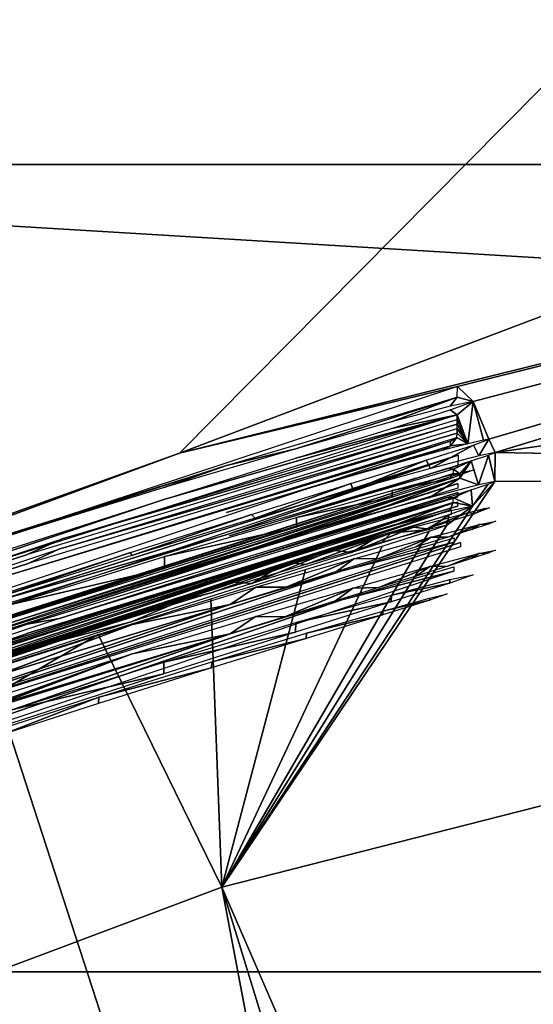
# Model space of a CAD drawing. Header units: millimetres. Extents: x -100 to 100, y -100 to 100.
# Tile 51 of 104: x -7.185 to -6.408, y 21.751 to 23.24. Entities that reach past the tile are written whole.
import ezdxf

# ---------------------------------------------------------------- set-up
doc = ezdxf.new("R2010")
doc.units = ezdxf.units.MM
doc.header["$LTSCALE"] = 52.148148
for name, color, linetype in [('207', 7, 'CONTINUOUS'), ('208', 7, 'CONTINUOUS'), ('209', 7, 'CONTINUOUS'), ('210', 7, 'CONTINUOUS'), ('211', 7, 'CONTINUOUS'), ('212', 7, 'CONTINUOUS'), ('213', 7, 'CONTINUOUS'), ('214', 7, 'CONTINUOUS'), ('215', 7, 'CONTINUOUS'), ('346', 7, 'CONTINUOUS'), ('65', 7, 'CONTINUOUS'), ('68', 7, 'CONTINUOUS'), ('83', 7, 'CONTINUOUS'), ('94', 7, 'CONTINUOUS'), ('98', 7, 'CONTINUOUS')]:
    doc.layers.add(name, color=color, linetype=linetype)

msp = doc.modelspace()

# ---------------------------------------------------------------- linework, layer by layer
at = {"layer": '207', "color": 251, "linetype": 'Continuous', "true_color": 0x4c4c4c}
for points in [[(-6.5382, 22.3715, -163.9671), (-6.5649, 22.3622, -164.1329), (-6.5651, 22.3651, -163.7987), (-6.5382, 22.3715, -163.9671)], [(-6.5651, 22.3651, -163.7987), (-6.5649, 22.3622, -164.1329), (-6.636, 22.3455, -163.6553), (-6.5651, 22.3651, -163.7987)], [(-6.5649, 22.3622, -164.1329), (-6.6359, 22.3399, -164.2745), (-6.636, 22.3455, -163.6553), (-6.5649, 22.3622, -164.1329)], [(-6.6359, 22.3399, -164.2745), (-6.7518, 22.3041, -164.3925), (-6.7515, 22.312, -163.536), (-6.6359, 22.3399, -164.2745)], [(-6.636, 22.3455, -163.6553), (-6.6359, 22.3399, -164.2745), (-6.7515, 22.312, -163.536), (-6.636, 22.3455, -163.6553)], [(-6.7515, 22.312, -163.536), (-6.7518, 22.3041, -164.3925), (-6.8946, 22.2688, -163.4617), (-6.7515, 22.312, -163.536)], [(-6.7518, 22.3041, -164.3925), (-6.895, 22.2595, -164.4657), (-6.8946, 22.2688, -163.4617), (-6.7518, 22.3041, -164.3925)], [(-6.8946, 22.2688, -163.4617), (-6.895, 22.2595, -164.4657), (-7.0658, 22.2154, -163.4317), (-6.8946, 22.2688, -163.4617)], [(-6.895, 22.2595, -164.4657), (-7.0659, 22.2056, -164.4947), (-7.0658, 22.2154, -163.4317), (-6.895, 22.2595, -164.4657)], [(-7.2395, 22.1591, -163.4616), (-7.0658, 22.2154, -163.4317), (-7.2114, 22.159, -164.472), (-7.2395, 22.1591, -163.4616)], [(-7.0658, 22.2154, -163.4317), (-7.0659, 22.2056, -164.4947), (-7.2114, 22.159, -164.472), (-7.0658, 22.2154, -163.4317)]]:
    msp.add_3dface(points, dxfattribs=at)
at = {"layer": '208', "color": 251, "linetype": 'Continuous', "true_color": 0x4c4c4c}
for points in [[(-6.5331, 22.5461, -144.9145), (-6.6218, 22.5179, -145.1727), (-6.6216, 22.5279, -144.0801), (-6.5331, 22.5461, -144.9145)], [(-6.533, 22.5514, -144.3386), (-6.5331, 22.5461, -144.9145), (-6.6216, 22.5279, -144.0801), (-6.533, 22.5514, -144.3386)], [(-6.4981, 22.5589, -144.6266), (-6.5331, 22.5461, -144.9145), (-6.533, 22.5514, -144.3386), (-6.4981, 22.5589, -144.6266)], [(-6.6218, 22.5179, -145.1727), (-6.7667, 22.4726, -145.4047), (-6.7665, 22.4869, -143.8472), (-6.6218, 22.5179, -145.1727)], [(-6.6216, 22.5279, -144.0801), (-6.6218, 22.5179, -145.1727), (-6.7665, 22.4869, -143.8472), (-6.6216, 22.5279, -144.0801)], [(-6.7665, 22.4869, -143.8472), (-6.7667, 22.4726, -145.4047), (-6.966, 22.4278, -143.642), (-6.7665, 22.4869, -143.8472)], [(-6.7667, 22.4726, -145.4047), (-6.9662, 22.4097, -145.6087), (-6.966, 22.4278, -143.642), (-6.7667, 22.4726, -145.4047)], [(-6.966, 22.4278, -143.642), (-6.9662, 22.4097, -145.6087), (-7.1989, 22.3555, -143.4914), (-6.966, 22.4278, -143.642)], [(-6.9662, 22.4097, -145.6087), (-7.199, 22.3347, -145.7579), (-7.1989, 22.3555, -143.4914), (-6.9662, 22.4097, -145.6087)]]:
    msp.add_3dface(points, dxfattribs=at)
at = {"layer": '209', "color": 251, "linetype": 'Continuous', "true_color": 0x4c4c4c}
for points in [[(-6.4895, 22.4765, -153.9674), (-6.5373, 22.4573, -154.5552), (-6.5628, 22.4573, -153.741), (-6.4895, 22.4765, -153.9674)], [(-6.501, 22.4688, -154.4439), (-6.5373, 22.4573, -154.5552), (-6.4895, 22.4765, -153.9674), (-6.501, 22.4688, -154.4439)], [(-6.4748, 22.4775, -154.3298), (-6.501, 22.4688, -154.4439), (-6.4895, 22.4765, -153.9674), (-6.4748, 22.4775, -154.3298)], [(-6.4649, 22.4813, -154.2164), (-6.4748, 22.4775, -154.3298), (-6.4895, 22.4765, -153.9674), (-6.4649, 22.4813, -154.2164)], [(-6.5279, 22.4565, -154.9492), (-6.5279, 22.4495, -155.7113), (-6.6975, 22.4065, -154.9488), (-6.5279, 22.4565, -154.9492)], [(-6.5628, 22.4573, -153.741), (-6.6411, 22.4251, -154.7487), (-6.6799, 22.4246, -153.5351), (-6.5628, 22.4573, -153.741)], [(-6.5851, 22.4424, -154.6583), (-6.6411, 22.4251, -154.7487), (-6.5628, 22.4573, -153.741), (-6.5851, 22.4424, -154.6583)], [(-6.5373, 22.4573, -154.5552), (-6.5851, 22.4424, -154.6583), (-6.5628, 22.4573, -153.741), (-6.5373, 22.4573, -154.5552)], [(-6.5279, 22.4495, -155.7113), (-7.7395, 22.0612, -155.7079), (-6.6975, 22.4065, -154.9488), (-6.5279, 22.4495, -155.7113)], [(-6.6411, 22.4251, -154.7487), (-6.7058, 22.4051, -154.8286), (-6.6799, 22.4246, -153.5351), (-6.6411, 22.4251, -154.7487)], [(-6.6799, 22.4246, -153.5351), (-6.7819, 22.3815, -154.8962), (-6.8279, 22.3815, -153.366), (-6.6799, 22.4246, -153.5351)], [(-6.7058, 22.4051, -154.8286), (-6.7819, 22.3815, -154.8962), (-6.6799, 22.4246, -153.5351), (-6.7058, 22.4051, -154.8286)], [(-6.6975, 22.4065, -154.9488), (-7.7395, 22.0612, -155.7079), (-6.8668, 22.3552, -154.9483), (-6.6975, 22.4065, -154.9488)], [(-6.8279, 22.3815, -153.366), (-6.8668, 22.3552, -154.9483), (-7.0145, 22.325, -153.2252), (-6.8279, 22.3815, -153.366)], [(-6.7819, 22.3815, -154.8962), (-6.8668, 22.3552, -154.9483), (-6.8279, 22.3815, -153.366), (-6.7819, 22.3815, -154.8962)], [(-7.7395, 22.0612, -155.7079), (-7.2224, 22.247, -154.4874), (-6.8668, 22.3552, -154.9483), (-7.7395, 22.0612, -155.7079)], [(-6.8668, 22.3552, -154.9483), (-7.2224, 22.247, -154.4874), (-7.0145, 22.325, -153.2252), (-6.8668, 22.3552, -154.9483)], [(-7.0145, 22.325, -153.2252), (-7.1959, 22.2572, -154.3212), (-7.224, 22.259, -153.1249), (-7.0145, 22.325, -153.2252)], [(-7.2224, 22.247, -154.4874), (-7.1959, 22.2572, -154.3212), (-7.0145, 22.325, -153.2252), (-7.2224, 22.247, -154.4874)]]:
    msp.add_3dface(points, dxfattribs=at)
at = {"layer": '210', "color": 251, "linetype": 'Continuous', "true_color": 0x4c4c4c}
for points in [[(-6.4823, 22.5004, -151.5626), (-6.4977, 22.4926, -151.931), (-6.5063, 22.4945, -151.4494), (-6.4823, 22.5004, -151.5626)], [(-6.4744, 22.5016, -151.6816), (-6.4977, 22.4926, -151.931), (-6.4823, 22.5004, -151.5626), (-6.4744, 22.5016, -151.6816)], [(-6.5324, 22.4985, -150.1815), (-8.0051, 22.009, -151.1022), (-8.3002, 21.908, -150.1762), (-6.5324, 22.4985, -150.1815)], [(-7.879, 22.0549, -151.0497), (-8.0051, 22.009, -151.1022), (-6.5324, 22.4985, -150.1815), (-7.879, 22.0549, -151.0497)], [(-7.7328, 22.1068, -151.0275), (-7.879, 22.0549, -151.0497), (-6.5324, 22.4985, -150.1815), (-7.7328, 22.1068, -151.0275)], [(-7.5594, 22.1664, -151.0584), (-7.7328, 22.1068, -151.0275), (-6.5324, 22.4985, -150.1815), (-7.5594, 22.1664, -151.0584)], [(-7.4145, 22.2146, -151.1334), (-7.5594, 22.1664, -151.0584), (-6.5324, 22.4985, -150.1815), (-7.4145, 22.2146, -151.1334)], [(-7.2979, 22.2521, -151.2534), (-7.4145, 22.2146, -151.1334), (-6.5324, 22.4985, -150.1815), (-7.2979, 22.2521, -151.2534)], [(-7.2267, 22.274, -151.3947), (-7.2979, 22.2521, -151.2534), (-6.5324, 22.4985, -150.1815), (-7.2267, 22.274, -151.3947)], [(-7.2005, 22.281, -151.5582), (-7.2267, 22.274, -151.3947), (-6.5324, 22.4985, -150.1815), (-7.2005, 22.281, -151.5582)], [(-7.2005, 22.281, -151.5582), (-6.5324, 22.4985, -150.1815), (-6.8713, 22.3903, -150.9476), (-7.2005, 22.281, -151.5582)], [(-6.8713, 22.3903, -150.9476), (-6.5324, 22.4985, -150.1815), (-6.7021, 22.4415, -150.948), (-6.8713, 22.3903, -150.9476)], [(-6.7021, 22.4415, -150.948), (-6.5324, 22.4985, -150.1815), (-6.5324, 22.4915, -150.9485), (-6.7021, 22.4415, -150.948)], [(-6.5434, 22.4847, -151.3409), (-6.5692, 22.4698, -152.158), (-6.5896, 22.4722, -151.2391), (-6.5434, 22.4847, -151.3409)], [(-6.4977, 22.4926, -151.931), (-6.5692, 22.4698, -152.158), (-6.5063, 22.4945, -151.4494), (-6.4977, 22.4926, -151.931)], [(-6.5063, 22.4945, -151.4494), (-6.5692, 22.4698, -152.158), (-6.5434, 22.4847, -151.3409), (-6.5063, 22.4945, -151.4494)], [(-6.5692, 22.4698, -152.158), (-6.6832, 22.4343, -152.3574), (-6.5896, 22.4722, -151.2391), (-6.5692, 22.4698, -152.158)], [(-6.5896, 22.4722, -151.2391), (-6.6832, 22.4343, -152.3574), (-6.6453, 22.4566, -151.1494), (-6.5896, 22.4722, -151.2391)], [(-6.6453, 22.4566, -151.1494), (-6.6832, 22.4343, -152.3574), (-6.7116, 22.4376, -151.0645), (-6.6453, 22.4566, -151.1494)], [(-6.6832, 22.4343, -152.3574), (-6.8339, 22.3873, -152.5288), (-6.7116, 22.4376, -151.0645), (-6.6832, 22.4343, -152.3574)], [(-6.7116, 22.4376, -151.0645), (-6.8339, 22.3873, -152.5288), (-6.788, 22.4152, -150.9986), (-6.7116, 22.4376, -151.0645)], [(-6.788, 22.4152, -150.9986), (-6.8339, 22.3873, -152.5288), (-6.8713, 22.3903, -150.9476), (-6.788, 22.4152, -150.9986)], [(-7.0169, 22.3294, -152.6647), (-7.2005, 22.281, -151.5582), (-6.8713, 22.3903, -150.9476), (-7.0169, 22.3294, -152.6647)], [(-6.8339, 22.3873, -152.5288), (-7.0169, 22.3294, -152.6647), (-6.8713, 22.3903, -150.9476), (-6.8339, 22.3873, -152.5288)], [(-7.2299, 22.2604, -152.766), (-7.2005, 22.281, -151.5582), (-7.0169, 22.3294, -152.6647), (-7.2299, 22.2604, -152.766)]]:
    msp.add_3dface(points, dxfattribs=at)
at = {"layer": '211', "color": 251, "linetype": 'Continuous', "true_color": 0x4c4c4c}
for points in [[(-6.4903, 22.4326, -158.7783), (-6.5376, 22.4135, -159.3675), (-6.5649, 22.4129, -158.5493), (-6.4903, 22.4326, -158.7783)], [(-6.5014, 22.425, -159.2562), (-6.5376, 22.4135, -159.3675), (-6.4903, 22.4326, -158.7783), (-6.5014, 22.425, -159.2562)], [(-6.4754, 22.4336, -159.142), (-6.5014, 22.425, -159.2562), (-6.4903, 22.4326, -158.7783), (-6.4754, 22.4336, -159.142)], [(-6.4652, 22.4375, -159.0287), (-6.4754, 22.4336, -159.142), (-6.4903, 22.4326, -158.7783), (-6.4652, 22.4375, -159.0287)], [(-6.5282, 22.4126, -159.7616), (-6.5283, 22.4057, -160.5237), (-6.6979, 22.3625, -159.7611), (-6.5282, 22.4126, -159.7616)], [(-6.5649, 22.4129, -158.5493), (-6.6416, 22.3811, -159.5609), (-6.6814, 22.3803, -158.3456), (-6.5649, 22.4129, -158.5493)], [(-6.5855, 22.3985, -159.4706), (-6.6416, 22.3811, -159.5609), (-6.5649, 22.4129, -158.5493), (-6.5855, 22.3985, -159.4706)], [(-6.5376, 22.4135, -159.3675), (-6.5855, 22.3985, -159.4706), (-6.5649, 22.4129, -158.5493), (-6.5376, 22.4135, -159.3675)], [(-6.5283, 22.4057, -160.5237), (-8.2964, 21.813, -160.5184), (-6.6979, 22.3625, -159.7611), (-6.5283, 22.4057, -160.5237)], [(-6.6814, 22.3803, -158.3456), (-6.784, 22.337, -159.7078), (-6.8283, 22.3375, -158.1783), (-6.6814, 22.3803, -158.3456)], [(-6.7073, 22.3608, -159.6397), (-6.784, 22.337, -159.7078), (-6.6814, 22.3803, -158.3456), (-6.7073, 22.3608, -159.6397)], [(-6.6416, 22.3811, -159.5609), (-6.7073, 22.3608, -159.6397), (-6.6814, 22.3803, -158.3456), (-6.6416, 22.3811, -159.5609)], [(-6.6979, 22.3625, -159.7611), (-8.2964, 21.813, -160.5184), (-6.8671, 22.3111, -159.7606), (-6.6979, 22.3625, -159.7611)], [(-6.8283, 22.3375, -158.1783), (-6.8671, 22.3111, -159.7606), (-7.0152, 22.2808, -158.0374), (-6.8283, 22.3375, -158.1783)], [(-6.784, 22.337, -159.7078), (-6.8671, 22.3111, -159.7606), (-6.8283, 22.3375, -158.1783), (-6.784, 22.337, -159.7078)], [(-8.2964, 21.813, -160.5184), (-7.294, 22.1781, -159.452), (-6.8671, 22.3111, -159.7606), (-8.2964, 21.813, -160.5184)], [(-7.294, 22.1781, -159.452), (-7.2228, 22.2027, -159.3095), (-6.8671, 22.3111, -159.7606), (-7.294, 22.1781, -159.452)], [(-6.8671, 22.3111, -159.7606), (-7.2228, 22.2027, -159.3095), (-7.0152, 22.2808, -158.0374), (-6.8671, 22.3111, -159.7606)], [(-7.0152, 22.2808, -158.0374), (-7.223, 22.2057, -158.9765), (-7.2259, 22.2143, -157.9366), (-7.0152, 22.2808, -158.0374)], [(-7.1962, 22.2128, -159.1432), (-7.223, 22.2057, -158.9765), (-7.0152, 22.2808, -158.0374), (-7.1962, 22.2128, -159.1432)], [(-7.2228, 22.2027, -159.3095), (-7.1962, 22.2128, -159.1432), (-7.0152, 22.2808, -158.0374), (-7.2228, 22.2027, -159.3095)]]:
    msp.add_3dface(points, dxfattribs=at)
at = {"layer": '212', "color": 251, "linetype": 'Continuous', "true_color": 0x4c4c4c}
for points in [[(-6.4993, 22.4005, -162.0197), (-6.5343, 22.3877, -162.3076), (-6.5342, 22.393, -161.7319), (-6.4993, 22.4005, -162.0197)], [(-6.5343, 22.3877, -162.3076), (-6.623, 22.3593, -162.5657), (-6.6228, 22.3693, -161.4734), (-6.5343, 22.3877, -162.3076)], [(-6.5342, 22.393, -161.7319), (-6.5343, 22.3877, -162.3076), (-6.6228, 22.3693, -161.4734), (-6.5342, 22.393, -161.7319)], [(-6.6228, 22.3693, -161.4734), (-6.623, 22.3593, -162.5657), (-6.7677, 22.328, -161.2405), (-6.6228, 22.3693, -161.4734)], [(-6.623, 22.3593, -162.5657), (-6.7679, 22.3137, -162.7977), (-6.7677, 22.328, -161.2405), (-6.623, 22.3593, -162.5657)], [(-6.7677, 22.328, -161.2405), (-6.7679, 22.3137, -162.7977), (-6.9672, 22.2684, -161.0352), (-6.7677, 22.328, -161.2405)], [(-6.7679, 22.3137, -162.7977), (-6.9673, 22.2504, -163.0018), (-6.9672, 22.2684, -161.0352), (-6.7679, 22.3137, -162.7977)], [(-6.9672, 22.2684, -161.0352), (-6.9673, 22.2504, -163.0018), (-7.2, 22.1956, -160.8846), (-6.9672, 22.2684, -161.0352)], [(-6.9673, 22.2504, -163.0018), (-7.2001, 22.1748, -163.151), (-7.2, 22.1956, -160.8846), (-6.9673, 22.2504, -163.0018)]]:
    msp.add_3dface(points, dxfattribs=at)
at = {"layer": '213', "color": 251, "linetype": 'Continuous', "true_color": 0x4c4c4c}
for points in [[(-7.7298, 22.0615, -156.0437), (-6.5183, 22.4493, -156.0472), (-7.4173, 22.1617, -156.7825), (-7.7298, 22.0615, -156.0437)], [(-7.4173, 22.1617, -156.7825), (-6.5183, 22.4493, -156.0472), (-6.5183, 22.4426, -156.7851), (-7.4173, 22.1617, -156.7825)]]:
    msp.add_3dface(points, dxfattribs=at)
at = {"layer": '214', "color": 251, "linetype": 'Continuous', "true_color": 0x4c4c4c}
for points in [[(-7.7314, 22.1527, -146.1142), (-6.5224, 22.5383, -146.1177), (-7.7132, 22.1523, -146.8521), (-7.7314, 22.1527, -146.1142)], [(-7.7132, 22.1523, -146.8521), (-6.5224, 22.5383, -146.1177), (-7.1203, 22.3499, -146.8539), (-7.7132, 22.1523, -146.8521)], [(-7.1203, 22.3499, -146.8539), (-6.5224, 22.5383, -146.1177), (-6.5224, 22.5316, -146.8555), (-7.1203, 22.3499, -146.8539)], [(-6.5225, 22.5246, -147.6273), (-7.1253, 22.3344, -148.3684), (-7.1741, 22.3256, -147.6255), (-6.5225, 22.5246, -147.6273)], [(-6.5226, 22.5178, -148.37), (-7.1253, 22.3344, -148.3684), (-6.5225, 22.5246, -147.6273), (-6.5226, 22.5178, -148.37)], [(-6.5227, 22.5041, -149.8748), (-7.2648, 22.2756, -149.8727), (-7.1718, 22.3124, -149.14), (-6.5227, 22.5041, -149.8748)], [(-6.5226, 22.5108, -149.1418), (-6.5227, 22.5041, -149.8748), (-7.1718, 22.3124, -149.14), (-6.5226, 22.5108, -149.1418)], [(-7.1741, 22.3256, -147.6255), (-7.723, 22.1349, -148.3666), (-7.8197, 22.1077, -147.6236), (-7.1741, 22.3256, -147.6255)], [(-7.1253, 22.3344, -148.3684), (-7.723, 22.1349, -148.3666), (-7.1741, 22.3256, -147.6255), (-7.1253, 22.3344, -148.3684)], [(-7.1718, 22.3124, -149.14), (-7.2648, 22.2756, -149.8727), (-7.815, 22.0954, -149.1381), (-7.1718, 22.3124, -149.14)]]:
    msp.add_3dface(points, dxfattribs=at)
at = {"layer": '215', "color": 251, "linetype": 'Continuous', "true_color": 0x4c4c4c}
for points in [[(-8.2897, 21.9941, -141.3729), (-6.522, 22.5815, -141.3782), (-7.2192, 22.3609, -142.1869), (-8.2897, 21.9941, -141.3729)], [(-7.2192, 22.3609, -142.1869), (-6.522, 22.5815, -141.3782), (-6.8715, 22.4611, -143.1781), (-7.2192, 22.3609, -142.1869)], [(-6.8715, 22.4611, -143.1781), (-6.522, 22.5815, -141.3782), (-6.5222, 22.5651, -143.1791), (-6.8715, 22.4611, -143.1781)], [(-7.2193, 22.3518, -143.1771), (-7.2192, 22.3609, -142.1869), (-6.8715, 22.4611, -143.1781), (-7.2193, 22.3518, -143.1771)]]:
    msp.add_3dface(points, dxfattribs=at)
at = {"layer": '346', "color": 251, "linetype": 'Continuous', "true_color": 0x4c4c4c}
for points in [[(86.7234, 23.865, -106.6), (88.1332, 17.9877, -106.6), (-86.7566, 23.7445, -106.6), (86.7234, 23.865, -106.6)], [(-86.7566, 23.7445, -106.6), (88.1332, 17.9877, -106.6), (-88.1527, 17.8911, -106.6), (-86.7566, 23.7445, -106.6)]]:
    msp.add_3dface(points, dxfattribs=at)
at = {"layer": '65', "color": 251, "linetype": 'Continuous', "true_color": 0x4c4c4c}
for points in [[(-5.8911, 23.9058, -120), (8.7315, 23.0207, -120), (-8.7315, 23.0207, -120), (-5.8911, 23.9058, -120)], [(-8.7315, 23.0207, -120), (11.443, 21.8001, -120), (-11.443, 21.8001, -120), (-8.7315, 23.0207, -120)], [(8.7315, 23.0207, -120), (11.443, 21.8001, -120), (-8.7315, 23.0207, -120), (8.7315, 23.0207, -120)], [(-11.443, 21.8001, -120), (13.9864, 20.2623, -120), (-13.9864, 20.2623, -120), (-11.443, 21.8001, -120)], [(11.443, 21.8001, -120), (13.9864, 20.2623, -120), (-11.443, 21.8001, -120), (11.443, 21.8001, -120)]]:
    msp.add_3dface(points, dxfattribs=at)
at = {"layer": '68', "color": 251, "linetype": 'Continuous', "true_color": 0x4c4c4c}
for points in [[(-9.276, 38.6374, -103.3173), (-3.1065, 19.6139, -103.0793), (-6.216, 39.2461, -103.3173), (-9.276, 38.6374, -103.3173)], [(-12.2789, 37.7905, -103.3173), (-4.6358, 19.3097, -103.0793), (-9.276, 38.6374, -103.3173), (-12.2789, 37.7905, -103.3173)], [(-4.6358, 19.3097, -103.0793), (-3.1065, 19.6139, -103.0793), (-9.276, 38.6374, -103.3173), (-4.6358, 19.3097, -103.0793)], [(-15.206, 36.7106, -103.3173), (-6.1366, 18.8864, -103.0793), (-12.2789, 37.7905, -103.3173), (-15.206, 36.7106, -103.3173)], [(-6.1366, 18.8864, -103.0793), (-4.6358, 19.3097, -103.0793), (-12.2789, 37.7905, -103.3173), (-6.1366, 18.8864, -103.0793)], [(-7.5995, 18.3467, -103.0793), (-6.1366, 18.8864, -103.0793), (-15.206, 36.7106, -103.3173), (-7.5995, 18.3467, -103.0793)]]:
    msp.add_3dface(points, dxfattribs=at)
at = {"layer": '83', "color": 251, "linetype": 'Continuous', "true_color": 0x4c4c4c}
for points in [[(-6.9434, 22.5841, -138.7), (-9.3987, 21.6778, -138.7), (-3.9474, 25.6062, -138.7), (-6.9434, 22.5841, -138.7)], [(-3.9474, 25.6062, -138.7), (-9.3987, 21.6778, -138.7), (-5.4858, 25.3272, -138.7), (-3.9474, 25.6062, -138.7)], [(-3.9634, 23.711, -138.7), (-6.9434, 22.5841, -138.7), (-3.9474, 25.6062, -138.7), (-3.9634, 23.711, -138.7)], [(-5.4858, 25.3272, -138.7), (-9.3987, 21.6778, -138.7), (-6.9868, 24.9584, -138.7), (-5.4858, 25.3272, -138.7)], [(-9.3987, 21.6778, -138.7), (-11.7523, 20.4974, -138.7), (-6.9868, 24.9584, -138.7), (-9.3987, 21.6778, -138.7)], [(-6.9868, 24.9584, -138.7), (-11.7523, 20.4974, -138.7), (-8.4495, 24.5069, -138.7), (-6.9868, 24.9584, -138.7)], [(-4.3843, 23.2175, -138.7), (-6.9434, 22.5841, -138.7), (-3.9634, 23.711, -138.7), (-4.3843, 23.2175, -138.7)]]:
    msp.add_3dface(points, dxfattribs=at)
at = {"layer": '94', "color": 251, "linetype": 'Continuous', "true_color": 0x4c4c4c}
for points in [[(-6.9434, 22.5841, -138.7), (-4.3843, 23.2175, -138.7), (-6.523, 22.6853, -141.3791), (-6.9434, 22.5841, -138.7)], [(-4.3843, 23.2175, -138.7), (-6.499, 22.6626, -144.6275), (-6.523, 22.6853, -141.3791), (-4.3843, 23.2175, -138.7)], [(-4.3843, 23.2175, -138.7), (-6.4753, 22.6054, -151.6825), (-6.499, 22.6626, -144.6275), (-4.3843, 23.2175, -138.7)], [(-6.4753, 22.6054, -151.6825), (-4.3843, 23.2175, -138.7), (-4.4203, 23.2085, -138.9466), (-6.4753, 22.6054, -151.6825)], [(-6.4658, 22.5851, -154.2173), (-6.4753, 22.6054, -151.6825), (-4.4203, 23.2085, -138.9466), (-6.4658, 22.5851, -154.2173)], [(-4.4324, 23.2039, -139.1956), (-6.4658, 22.5851, -154.2173), (-4.4203, 23.2085, -138.9466), (-4.4324, 23.2039, -139.1956)], [(-4.4324, 23.2039, -139.1956), (-4.434, 22.8771, -175.9462), (-6.4658, 22.5851, -154.2173), (-4.4324, 23.2039, -139.1956)], [(-4.4355, 22.55, -212.7), (-6.4658, 22.5851, -154.2173), (-4.434, 22.8771, -175.9462), (-4.4355, 22.55, -212.7)], [(-6.9434, 22.5841, -138.7), (-6.523, 22.6853, -141.3791), (-8.2904, 22.1007, -141.3738), (-6.9434, 22.5841, -138.7)], [(-6.523, 22.6853, -141.3791), (-6.499, 22.6626, -144.6275), (-6.5231, 22.6689, -143.18), (-6.523, 22.6853, -141.3791)], [(-6.5231, 22.6689, -143.18), (-6.7675, 22.591, -143.8481), (-6.8725, 22.5654, -143.179), (-6.5231, 22.6689, -143.18)], [(-6.6225, 22.6318, -144.0809), (-6.7675, 22.591, -143.8481), (-6.5231, 22.6689, -143.18), (-6.6225, 22.6318, -144.0809)], [(-6.5339, 22.6552, -144.3395), (-6.6225, 22.6318, -144.0809), (-6.5231, 22.6689, -143.18), (-6.5339, 22.6552, -144.3395)], [(-6.499, 22.6626, -144.6275), (-6.5339, 22.6552, -144.3395), (-6.5231, 22.6689, -143.18), (-6.499, 22.6626, -144.6275)], [(-6.534, 22.65, -144.9155), (-6.5233, 22.6421, -146.1186), (-6.6227, 22.6218, -145.1737), (-6.534, 22.65, -144.9155)], [(-6.499, 22.6626, -144.6275), (-6.5233, 22.6421, -146.1186), (-6.534, 22.65, -144.9155), (-6.499, 22.6626, -144.6275)], [(-6.5072, 22.5983, -151.4503), (-6.5233, 22.6421, -146.1186), (-6.499, 22.6626, -144.6275), (-6.5072, 22.5983, -151.4503)], [(-6.4833, 22.6042, -151.5635), (-6.5072, 22.5983, -151.4503), (-6.499, 22.6626, -144.6275), (-6.4833, 22.6042, -151.5635)], [(-6.4753, 22.6054, -151.6825), (-6.4833, 22.6042, -151.5635), (-6.499, 22.6626, -144.6275), (-6.4753, 22.6054, -151.6825)], [(-6.5233, 22.6421, -146.1186), (-7.7322, 22.2583, -146.1151), (-6.9672, 22.5141, -145.6097), (-6.5233, 22.6421, -146.1186)], [(-7.1212, 22.4545, -146.8548), (-6.5234, 22.6354, -146.8564), (-6.5234, 22.6284, -147.6282), (-7.1212, 22.4545, -146.8548)], [(-6.7677, 22.5768, -145.4057), (-6.5233, 22.6421, -146.1186), (-6.9672, 22.5141, -145.6097), (-6.7677, 22.5768, -145.4057)], [(-6.6227, 22.6218, -145.1737), (-6.5233, 22.6421, -146.1186), (-6.7677, 22.5768, -145.4057), (-6.6227, 22.6218, -145.1737)], [(-6.5233, 22.6421, -146.1186), (-6.5072, 22.5983, -151.4503), (-6.5234, 22.6354, -146.8564), (-6.5233, 22.6421, -146.1186)], [(-6.5234, 22.6354, -146.8564), (-6.5072, 22.5983, -151.4503), (-6.5234, 22.6284, -147.6282), (-6.5234, 22.6354, -146.8564)], [(-7.175, 22.4303, -147.6264), (-7.1212, 22.4545, -146.8548), (-6.5234, 22.6284, -147.6282), (-7.175, 22.4303, -147.6264)], [(-7.1262, 22.439, -148.3693), (-6.5235, 22.6216, -148.3709), (-6.5235, 22.6146, -149.1427), (-7.1262, 22.439, -148.3693)], [(-6.5234, 22.6284, -147.6282), (-6.5072, 22.5983, -151.4503), (-6.5235, 22.6216, -148.3709), (-6.5234, 22.6284, -147.6282)], [(-6.5235, 22.6216, -148.3709), (-6.5072, 22.5983, -151.4503), (-6.5235, 22.6146, -149.1427), (-6.5235, 22.6216, -148.3709)], [(-6.5236, 22.6079, -149.8757), (-6.5333, 22.6023, -150.1824), (-7.2656, 22.3805, -149.8737), (-6.5236, 22.6079, -149.8757)], [(-7.1727, 22.4172, -149.1409), (-7.1262, 22.439, -148.3693), (-6.5235, 22.6146, -149.1427), (-7.1727, 22.4172, -149.1409)], [(-6.5333, 22.5953, -150.9494), (-6.5333, 22.6023, -150.1824), (-6.5236, 22.6079, -149.8757), (-6.5333, 22.5953, -150.9494)], [(-6.5072, 22.5983, -151.4503), (-6.5333, 22.5953, -150.9494), (-6.5236, 22.6079, -149.8757), (-6.5072, 22.5983, -151.4503)], [(-6.5235, 22.6146, -149.1427), (-6.5072, 22.5983, -151.4503), (-6.5236, 22.6079, -149.8757), (-6.5235, 22.6146, -149.1427)], [(-6.4986, 22.5964, -151.9319), (-6.4753, 22.6054, -151.6825), (-6.4904, 22.5803, -153.9683), (-6.4986, 22.5964, -151.9319)], [(-6.4904, 22.5803, -153.9683), (-6.4753, 22.6054, -151.6825), (-6.4658, 22.5851, -154.2173), (-6.4904, 22.5803, -153.9683)], [(-6.5333, 22.6023, -150.1824), (-8.3009, 22.0147, -150.1771), (-7.2656, 22.3805, -149.8737), (-6.5333, 22.6023, -150.1824)], [(-6.7675, 22.591, -143.8481), (-6.967, 22.5322, -143.6428), (-6.8725, 22.5654, -143.179), (-6.7675, 22.591, -143.8481)], [(-6.703, 22.5456, -150.9489), (-6.5333, 22.5953, -150.9494), (-6.6462, 22.5606, -151.1503), (-6.703, 22.5456, -150.9489)], [(-6.6462, 22.5606, -151.1503), (-6.5333, 22.5953, -150.9494), (-6.5905, 22.5761, -151.24), (-6.6462, 22.5606, -151.1503)], [(-6.5905, 22.5761, -151.24), (-6.5333, 22.5953, -150.9494), (-6.5443, 22.5886, -151.3418), (-6.5905, 22.5761, -151.24)], [(-6.5701, 22.5737, -152.1589), (-6.4986, 22.5964, -151.9319), (-6.5637, 22.5612, -153.7419), (-6.5701, 22.5737, -152.1589)], [(-6.5637, 22.5612, -153.7419), (-6.4986, 22.5964, -151.9319), (-6.4904, 22.5803, -153.9683), (-6.5637, 22.5612, -153.7419)], [(-6.5443, 22.5886, -151.3418), (-6.5333, 22.5953, -150.9494), (-6.5072, 22.5983, -151.4503), (-6.5443, 22.5886, -151.3418)], [(-9.3987, 21.6778, -138.7), (-6.9434, 22.5841, -138.7), (-8.2904, 22.1007, -141.3738), (-9.3987, 21.6778, -138.7)], [(-6.5019, 22.5727, -154.4448), (-6.4757, 22.5812, -154.3307), (-6.4912, 22.5364, -158.7792), (-6.5019, 22.5727, -154.4448)], [(-6.4912, 22.5364, -158.7792), (-6.4757, 22.5812, -154.3307), (-6.4661, 22.5413, -159.0296), (-6.4912, 22.5364, -158.7792)], [(-6.4757, 22.5812, -154.3307), (-6.4658, 22.5851, -154.2173), (-6.4661, 22.5413, -159.0296), (-6.4757, 22.5812, -154.3307)], [(-6.4661, 22.5413, -159.0296), (-6.4658, 22.5851, -154.2173), (-4.4355, 22.55, -212.7), (-6.4661, 22.5413, -159.0296)], [(-6.8725, 22.5654, -143.179), (-7.1998, 22.4602, -143.4923), (-7.2202, 22.4566, -143.1781), (-6.8725, 22.5654, -143.179)], [(-6.967, 22.5322, -143.6428), (-7.1998, 22.4602, -143.4923), (-6.8725, 22.5654, -143.179), (-6.967, 22.5322, -143.6428)], [(-6.7125, 22.5417, -151.0654), (-6.703, 22.5456, -150.9489), (-6.6462, 22.5606, -151.1503), (-6.7125, 22.5417, -151.0654)], [(-6.586, 22.5463, -154.6592), (-6.5382, 22.5612, -154.5561), (-6.6984, 22.5105, -154.9497), (-6.586, 22.5463, -154.6592)], [(-6.6984, 22.5105, -154.9497), (-6.5382, 22.5612, -154.5561), (-6.5288, 22.5603, -154.9501), (-6.6984, 22.5105, -154.9497)], [(-6.6841, 22.5384, -152.3583), (-6.5701, 22.5737, -152.1589), (-6.6808, 22.5286, -153.536), (-6.6841, 22.5384, -152.3583)], [(-6.6808, 22.5286, -153.536), (-6.5701, 22.5737, -152.1589), (-6.5637, 22.5612, -153.7419), (-6.6808, 22.5286, -153.536)], [(-6.5382, 22.5612, -154.5561), (-6.5019, 22.5727, -154.4448), (-6.5288, 22.5603, -154.9501), (-6.5382, 22.5612, -154.5561)], [(-6.5288, 22.5603, -154.9501), (-6.5019, 22.5727, -154.4448), (-6.5192, 22.5531, -156.0481), (-6.5288, 22.5603, -154.9501)], [(-6.5288, 22.5534, -155.7122), (-6.5288, 22.5603, -154.9501), (-6.5192, 22.5531, -156.0481), (-6.5288, 22.5534, -155.7122)], [(-6.5019, 22.5727, -154.4448), (-6.4912, 22.5364, -158.7792), (-6.5192, 22.5464, -156.786), (-6.5019, 22.5727, -154.4448)], [(-6.5192, 22.5531, -156.0481), (-6.5019, 22.5727, -154.4448), (-6.5192, 22.5464, -156.786), (-6.5192, 22.5531, -156.0481)], [(-7.7403, 22.1669, -155.7088), (-6.5288, 22.5534, -155.7122), (-7.7306, 22.1671, -156.0447), (-7.7403, 22.1669, -155.7088)], [(-6.5288, 22.5534, -155.7122), (-6.5192, 22.5531, -156.0481), (-7.7306, 22.1671, -156.0447), (-6.5288, 22.5534, -155.7122)], [(-6.5192, 22.5464, -156.786), (-7.2268, 22.3191, -157.9375), (-7.4181, 22.2669, -156.7835), (-6.5192, 22.5464, -156.786)], [(-7.0161, 22.3853, -158.0383), (-7.2268, 22.3191, -157.9375), (-6.5192, 22.5464, -156.786), (-7.0161, 22.3853, -158.0383)], [(-6.8292, 22.4418, -158.1792), (-7.0161, 22.3853, -158.0383), (-6.5192, 22.5464, -156.786), (-6.8292, 22.4418, -158.1792)], [(-6.8797, 21.9282, -212.7), (-6.4661, 22.5413, -159.0296), (-4.4355, 22.55, -212.7), (-6.8797, 21.9282, -212.7)], [(-6.8722, 22.4946, -150.9485), (-6.703, 22.5456, -150.9489), (-6.7889, 22.5194, -150.9996), (-6.8722, 22.4946, -150.9485)], [(-6.6823, 22.4844, -158.3466), (-6.8292, 22.4418, -158.1792), (-6.5192, 22.5464, -156.786), (-6.6823, 22.4844, -158.3466)], [(-6.7889, 22.5194, -150.9996), (-6.703, 22.5456, -150.9489), (-6.7125, 22.5417, -151.0654), (-6.7889, 22.5194, -150.9996)], [(-6.642, 22.5291, -154.7496), (-6.586, 22.5463, -154.6592), (-6.6984, 22.5105, -154.9497), (-6.642, 22.5291, -154.7496)], [(-6.5658, 22.5168, -158.5502), (-6.6823, 22.4844, -158.3466), (-6.5192, 22.5464, -156.786), (-6.5658, 22.5168, -158.5502)], [(-6.4912, 22.5364, -158.7792), (-6.5658, 22.5168, -158.5502), (-6.5192, 22.5464, -156.786), (-6.4912, 22.5364, -158.7792)], [(-6.8797, 21.9282, -212.7), (-6.5002, 22.5043, -162.0206), (-6.4661, 22.5413, -159.0296), (-6.8797, 21.9282, -212.7)], [(-6.8348, 22.4916, -152.5297), (-6.6841, 22.5384, -152.3583), (-6.8288, 22.4858, -153.3669), (-6.8348, 22.4916, -152.5297)], [(-6.8288, 22.4858, -153.3669), (-6.6841, 22.5384, -152.3583), (-6.6808, 22.5286, -153.536), (-6.8288, 22.4858, -153.3669)], [(-6.5023, 22.5288, -159.2571), (-6.4763, 22.5374, -159.1429), (-6.5002, 22.5043, -162.0206), (-6.5023, 22.5288, -159.2571)], [(-6.4763, 22.5374, -159.1429), (-6.4661, 22.5413, -159.0296), (-6.5002, 22.5043, -162.0206), (-6.4763, 22.5374, -159.1429)], [(-6.7067, 22.5092, -154.8295), (-6.642, 22.5291, -154.7496), (-6.6984, 22.5105, -154.9497), (-6.7067, 22.5092, -154.8295)], [(-6.5864, 22.5025, -159.4715), (-6.5385, 22.5173, -159.3684), (-6.6988, 22.4666, -159.762), (-6.5864, 22.5025, -159.4715)], [(-6.6988, 22.4666, -159.762), (-6.5385, 22.5173, -159.3684), (-6.5291, 22.5165, -159.7625), (-6.6988, 22.4666, -159.762)], [(-6.5385, 22.5173, -159.3684), (-6.5023, 22.5288, -159.2571), (-6.5291, 22.5165, -159.7625), (-6.5385, 22.5173, -159.3684)], [(-6.5292, 22.5095, -160.5246), (-6.5291, 22.5165, -159.7625), (-6.5002, 22.5043, -162.0206), (-6.5292, 22.5095, -160.5246)], [(-6.5291, 22.5165, -159.7625), (-6.5023, 22.5288, -159.2571), (-6.5002, 22.5043, -162.0206), (-6.5291, 22.5165, -159.7625)], [(-8.297, 21.9197, -160.5193), (-6.5292, 22.5095, -160.5246), (-8.0655, 22.0034, -160.7908), (-8.297, 21.9197, -160.5193)], [(-8.0655, 22.0034, -160.7908), (-6.5292, 22.5095, -160.5246), (-7.7635, 22.1121, -160.7501), (-8.0655, 22.0034, -160.7908)], [(-7.7635, 22.1121, -160.7501), (-6.5292, 22.5095, -160.5246), (-7.4653, 22.2142, -160.7914), (-7.7635, 22.1121, -160.7501)], [(-6.9672, 22.5141, -145.6097), (-7.7322, 22.2583, -146.1151), (-7.2, 22.4394, -145.7589), (-6.9672, 22.5141, -145.6097)], [(-7.4653, 22.2142, -160.7914), (-6.5292, 22.5095, -160.5246), (-7.201, 22.3004, -160.8855), (-7.4653, 22.2142, -160.7914)], [(-7.201, 22.3004, -160.8855), (-6.5292, 22.5095, -160.5246), (-6.9681, 22.3729, -161.0361), (-7.201, 22.3004, -160.8855)], [(-6.9681, 22.3729, -161.0361), (-6.5292, 22.5095, -160.5246), (-6.7686, 22.4322, -161.2414), (-6.9681, 22.3729, -161.0361)], [(-6.5391, 22.4754, -163.968), (-6.5002, 22.5043, -162.0206), (-6.8797, 21.9282, -212.7), (-6.5391, 22.4754, -163.968)], [(-6.8677, 22.4595, -154.9492), (-6.7828, 22.4857, -154.8971), (-6.6984, 22.5105, -154.9497), (-6.8677, 22.4595, -154.9492)], [(-6.7828, 22.4857, -154.8971), (-6.7067, 22.5092, -154.8295), (-6.6984, 22.5105, -154.9497), (-6.7828, 22.4857, -154.8971)], [(-6.7686, 22.4322, -161.2414), (-6.5292, 22.5095, -160.5246), (-6.6237, 22.4733, -161.4742), (-6.7686, 22.4322, -161.2414)], [(-6.6425, 22.4851, -159.5619), (-6.5864, 22.5025, -159.4715), (-6.6988, 22.4666, -159.762), (-6.6425, 22.4851, -159.5619)], [(-6.6237, 22.4733, -161.4742), (-6.5292, 22.5095, -160.5246), (-6.5351, 22.4968, -161.7327), (-6.6237, 22.4733, -161.4742)], [(-6.5002, 22.5043, -162.0206), (-6.5391, 22.4754, -163.968), (-6.5353, 22.4916, -162.3086), (-6.5002, 22.5043, -162.0206)], [(-6.5351, 22.4968, -161.7327), (-6.5292, 22.5095, -160.5246), (-6.5002, 22.5043, -162.0206), (-6.5351, 22.4968, -161.7327)], [(-7.0178, 22.4339, -152.6656), (-6.8348, 22.4916, -152.5297), (-7.0155, 22.4295, -153.2261), (-7.0178, 22.4339, -152.6656)], [(-7.0155, 22.4295, -153.2261), (-6.8348, 22.4916, -152.5297), (-6.8288, 22.4858, -153.3669), (-7.0155, 22.4295, -153.2261)], [(-6.7083, 22.4649, -159.6406), (-6.6425, 22.4851, -159.5619), (-6.6988, 22.4666, -159.762), (-6.7083, 22.4649, -159.6406)], [(-6.5353, 22.4916, -162.3086), (-6.566, 22.4691, -163.7996), (-6.6239, 22.4633, -162.5667), (-6.5353, 22.4916, -162.3086)], [(-6.5391, 22.4754, -163.968), (-6.566, 22.4691, -163.7996), (-6.5353, 22.4916, -162.3086), (-6.5391, 22.4754, -163.968)], [(-6.5658, 22.4661, -164.1338), (-6.5391, 22.4754, -163.968), (-6.8797, 21.9282, -212.7), (-6.5658, 22.4661, -164.1338)], [(-6.6368, 22.4439, -164.2754), (-6.5658, 22.4661, -164.1338), (-6.8797, 21.9282, -212.7), (-6.6368, 22.4439, -164.2754)], [(-6.868, 22.4155, -159.7616), (-6.7849, 22.4412, -159.7087), (-6.6988, 22.4666, -159.762), (-6.868, 22.4155, -159.7616)], [(-6.7849, 22.4412, -159.7087), (-6.7083, 22.4649, -159.6406), (-6.6988, 22.4666, -159.762), (-6.7849, 22.4412, -159.7087)], [(-6.6239, 22.4633, -162.5667), (-6.7524, 22.4161, -163.5369), (-6.7689, 22.4179, -162.7987), (-6.6239, 22.4633, -162.5667)], [(-6.637, 22.4495, -163.6562), (-6.7524, 22.4161, -163.5369), (-6.6239, 22.4633, -162.5667), (-6.637, 22.4495, -163.6562)], [(-6.566, 22.4691, -163.7996), (-6.637, 22.4495, -163.6562), (-6.6239, 22.4633, -162.5667), (-6.566, 22.4691, -163.7996)], [(-7.7141, 22.2578, -146.853), (-7.1212, 22.4545, -146.8548), (-7.175, 22.4303, -147.6264), (-7.7141, 22.2578, -146.853)], [(-6.7528, 22.4082, -164.3934), (-6.6368, 22.4439, -164.2754), (-6.8797, 21.9282, -212.7), (-6.7528, 22.4082, -164.3934)], [(-7.8206, 22.2135, -147.6245), (-7.7141, 22.2578, -146.853), (-7.175, 22.4303, -147.6264), (-7.8206, 22.2135, -147.6245)], [(-7.7239, 22.2404, -148.3675), (-7.1262, 22.439, -148.3693), (-7.1727, 22.4172, -149.1409), (-7.7239, 22.2404, -148.3675)], [(-7.2309, 22.3652, -152.767), (-7.0178, 22.4339, -152.6656), (-7.225, 22.3638, -153.1258), (-7.2309, 22.3652, -152.767)], [(-7.225, 22.3638, -153.1258), (-7.0178, 22.4339, -152.6656), (-7.0155, 22.4295, -153.2261), (-7.225, 22.3638, -153.1258)], [(-7.8159, 22.2011, -149.139), (-7.7239, 22.2404, -148.3675), (-7.1727, 22.4172, -149.1409), (-7.8159, 22.2011, -149.139)], [(-6.7689, 22.4179, -162.7987), (-6.8955, 22.3732, -163.4626), (-6.9683, 22.3548, -163.0027), (-6.7689, 22.4179, -162.7987)], [(-6.7524, 22.4161, -163.5369), (-6.8955, 22.3732, -163.4626), (-6.7689, 22.4179, -162.7987), (-6.7524, 22.4161, -163.5369)], [(-6.8959, 22.3639, -164.4666), (-6.7528, 22.4082, -164.3934), (-6.8797, 21.9282, -212.7), (-6.8959, 22.3639, -164.4666)], [(-6.8955, 22.3732, -163.4626), (-7.0668, 22.32, -163.4326), (-6.9683, 22.3548, -163.0027), (-6.8955, 22.3732, -163.4626)], [(-6.9683, 22.3548, -163.0027), (-7.0668, 22.32, -163.4326), (-7.2011, 22.2796, -163.1519), (-6.9683, 22.3548, -163.0027)], [(-7.0668, 22.3102, -164.4957), (-6.8959, 22.3639, -164.4666), (-6.8797, 21.9282, -212.7), (-7.0668, 22.3102, -164.4957)], [(-7.2123, 22.2639, -164.473), (-7.0668, 22.3102, -164.4957), (-9.241, 21.0423, -212.7), (-7.2123, 22.2639, -164.473)], [(-9.241, 21.0423, -212.7), (-7.0668, 22.3102, -164.4957), (-6.8797, 21.9282, -212.7), (-9.241, 21.0423, -212.7)], [(-7.0668, 22.32, -163.4326), (-7.2404, 22.264, -163.4625), (-7.2011, 22.2796, -163.1519), (-7.0668, 22.32, -163.4326)]]:
    msp.add_3dface(points, dxfattribs=at)
at = {"layer": '98', "color": 251, "linetype": 'Continuous', "true_color": 0x4c4c4c}
for points in [[(-6.8797, 21.9282, -212.7), (-4.4355, 22.55, -212.7), (-3.3841, 13.8866, -221.4064), (-6.8797, 21.9282, -212.7)], [(-9.241, 21.0423, -212.7), (-6.8797, 21.9282, -212.7), (-5.2435, 13.2965, -221.4064), (-9.241, 21.0423, -212.7)], [(-5.2435, 13.2965, -221.4064), (-6.8797, 21.9282, -212.7), (-4.3238, 13.6233, -221.4064), (-5.2435, 13.2965, -221.4064)], [(-4.3238, 13.6233, -221.4064), (-6.8797, 21.9282, -212.7), (-3.3841, 13.8866, -221.4064), (-4.3238, 13.6233, -221.4064)]]:
    msp.add_3dface(points, dxfattribs=at)

doc.saveas('drawing.dxf')
